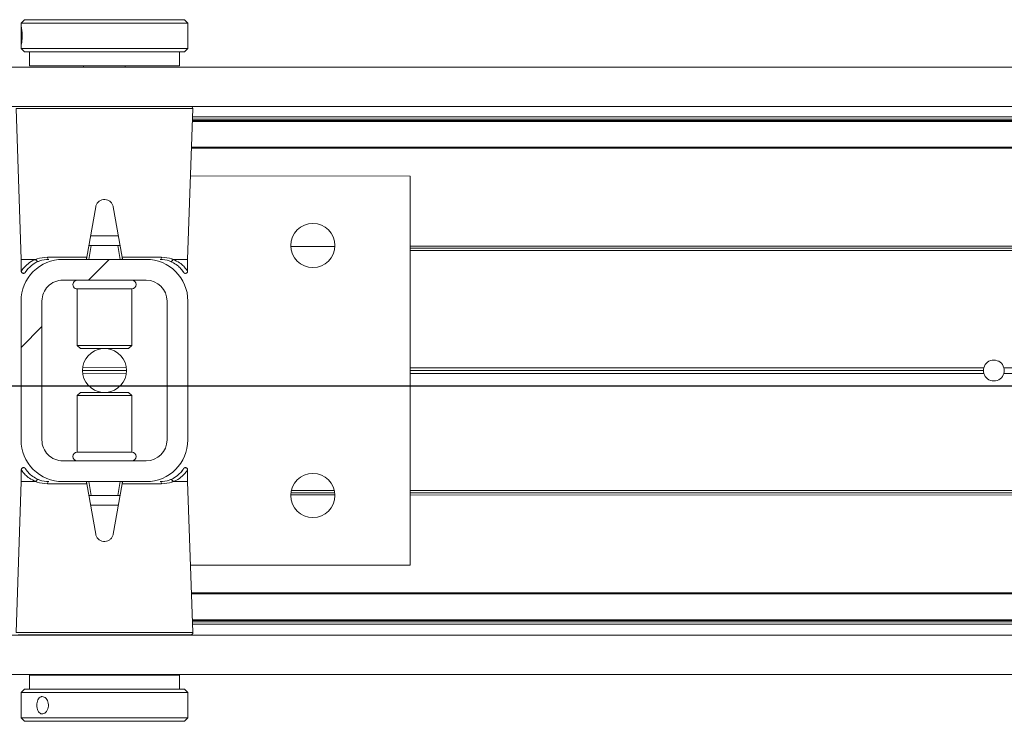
# Model space of a CAD drawing. Header units: feet. Extents: x 0 to 152508, y 0 to 59424.
# Tile 88 of 105: x 152331.128 to 152331.866, y 59421.628 to 59422.154. Entities that reach past the tile are written whole.
import ezdxf

# ---------------------------------------------------------------- set-up
doc = ezdxf.new("R2010")
doc.units = ezdxf.units.FT
doc.header["$LTSCALE"] = 0.05
doc.header["$MEASUREMENT"] = 0
doc.layers.add('Bridge plan$0$BR_P_Rail_Object', color=251, linetype='Continuous', lineweight=30)
doc.layers.add('Bridge plan$0$SC_Scratch7', color=252, linetype='Continuous', lineweight=0)

# ---------------------------------------------------------------- blocks, each defined once
blk = doc.blocks.new('Bridge plan$0$HIGH ST SCREENWALL_2 PANEL PLAN')
at = {"layer": 'Bridge plan$0$SC_Scratch7', "lineweight": 0}
h = blk.add_hatch(dxfattribs=at)
h.set_pattern_fill('ANSI32', color=256, scale=0.01, style=0, pattern_type=2)
h.set_pattern_definition([(44.99814199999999, (-13.82845416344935, -14.23345874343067), (-0.2651559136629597, 0.265173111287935), []), (44.99814199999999, (-13.65167782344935, -14.23346447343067), (-0.2651559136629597, 0.265173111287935), [])])
h.paths.add_polyline_path([(-6.403655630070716, 0.0840923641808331), (-6.403659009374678, -0.02007409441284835, 0.4142135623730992), (-6.372410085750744, -0.05132504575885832), (-6.309910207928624, -0.05132707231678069, 0.414213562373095), (-6.278659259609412, -0.02007814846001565), (-6.278655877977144, 0.08408830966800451, 0.414213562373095), (-6.30990480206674, 0.1153392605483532), (-6.372404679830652, 0.1153412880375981, 0.414213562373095)])
h.paths.add_polyline_path([(-6.294284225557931, -0.02007764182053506, -0.414213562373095), (-6.309909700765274, -0.03570210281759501), (-6.372409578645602, -0.03570007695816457, -0.414213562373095), (-6.388034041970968, -0.02007460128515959), (-6.388030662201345, 0.08409185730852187, -0.4142135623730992), (-6.372405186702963, 0.09971631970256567), (-6.30990530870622, 0.09971429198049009, -0.414213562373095), (-6.294280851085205, 0.08408881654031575)])
for p, q in [((-6.403648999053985, 0.2885353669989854), (-6.403649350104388, 0.2776911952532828)), ((-6.403648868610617, 0.2925335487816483), (-6.403648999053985, 0.2885353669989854)), ((-6.401148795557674, 0.2950334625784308), (-6.403648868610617, 0.2925335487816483)), ((-6.403648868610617, 0.2925335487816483), (-6.278649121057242, 0.2925294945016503)), ((-6.401148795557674, 0.2950334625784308), (-6.281149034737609, 0.2950295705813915)), ((-6.278649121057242, 0.2925294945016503), (-6.281149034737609, 0.2950295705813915)), ((-6.278649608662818, 0.277489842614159), (-6.278649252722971, 0.288464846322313)), ((-6.278649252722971, 0.288464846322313), (-6.278649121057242, 0.2925294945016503)), ((-6.403649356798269, 0.2774941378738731), (-6.403649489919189, 0.2734194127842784)), ((-6.403649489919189, 0.2734194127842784), (-6.401149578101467, 0.2709193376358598)), ((-6.403649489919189, 0.2734194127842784), (-6.278649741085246, 0.2734153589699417)), ((-6.28114981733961, 0.270915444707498), (-6.278649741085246, 0.2734153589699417)), ((-6.278649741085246, 0.2734153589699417), (-6.278649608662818, 0.277489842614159)), ((-6.401149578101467, 0.2709193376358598), (-6.28114981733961, 0.270915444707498)), ((-6.39739958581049, 0.2709192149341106), (-6.397399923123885, 0.260502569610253)), ((-6.284900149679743, 0.2604989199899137), (-6.284899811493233, 0.2709155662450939)), ((-8.335937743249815, 0.2595713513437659), (-4.346362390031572, 0.2594419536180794)), ((-6.284900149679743, 0.2604989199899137), (-6.397399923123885, 0.260502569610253)), ((-6.356775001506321, 0.2605012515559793), (-6.356775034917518, 0.2595071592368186)), ((-6.325525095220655, 0.2595061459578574), (-6.325525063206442, 0.2605002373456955)), ((-8.335938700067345, 0.230071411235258), (-4.346363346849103, 0.2299420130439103)), ((-6.407437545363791, 0.2284739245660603), (-6.403490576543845, 0.1153422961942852)), ((-6.341151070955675, 0.2284717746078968), (-6.407437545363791, 0.2284739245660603)), ((-6.274864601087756, 0.2284696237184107), (-6.341151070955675, 0.2284717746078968)), ((-6.278818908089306, 0.1153382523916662), (-6.274864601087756, 0.2284696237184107)), ((-6.275085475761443, 0.2221505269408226), (-4.503882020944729, 0.2220930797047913)), ((-4.51823836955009, 0.218627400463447), (-6.275206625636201, 0.21868438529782)), ((-4.518238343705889, 0.2194476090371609), (-6.275177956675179, 0.2195045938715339)), ((-6.275146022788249, 0.220418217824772), (-4.502613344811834, 0.2203607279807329)), ((-4.518238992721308, 0.1994345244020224), (-6.2758774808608, 0.1994915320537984)), ((-4.518239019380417, 0.1986143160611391), (-6.275906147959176, 0.1986713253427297)), ((-6.111986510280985, 0.1778327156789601), (-6.27663433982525, 0.1778380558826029)), ((-6.111995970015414, -0.1138333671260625), (-6.111986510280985, 0.1778327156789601)), ((-6.347715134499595, 0.1547104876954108), (-6.354379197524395, 0.116923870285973)), ((-6.327930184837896, 0.1169230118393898), (-6.334591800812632, 0.1547100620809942)), ((-6.330777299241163, 0.1330728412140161), (-6.351531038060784, 0.1330735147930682)), ((-6.351155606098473, 0.1257572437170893), (-6.352992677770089, 0.115340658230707)), ((-6.352094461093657, 0.125757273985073), (-6.351155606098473, 0.1257572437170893)), ((-6.331153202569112, 0.1257565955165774), (-6.351155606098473, 0.1257572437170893)), ((-6.329316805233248, 0.1153398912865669), (-6.331153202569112, 0.1257565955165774)), ((-6.331153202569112, 0.1257565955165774), (-6.330214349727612, 0.1257565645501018)), ((-6.201425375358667, 0.124919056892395), (-6.168384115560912, 0.1249179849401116)), ((-5.015427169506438, 0.1219639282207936), (-6.111988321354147, 0.1219994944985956)), ((-5.015635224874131, 0.1236305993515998), (-6.111988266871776, 0.1236661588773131)), ((-5.015483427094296, 0.1252972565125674), (-6.111988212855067, 0.1253328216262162)), ((-6.403490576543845, 0.1153422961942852), (-6.403490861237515, 0.1065799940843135)), ((-6.403490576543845, 0.1153422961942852), (-6.392603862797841, 0.1153419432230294)), ((-6.383945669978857, 0.1169248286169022), (-6.354379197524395, 0.116923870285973)), ((-6.30990480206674, 0.1153392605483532), (-6.372404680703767, 0.1153412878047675)), ((-6.327930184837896, 0.1169230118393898), (-6.298363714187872, 0.1169220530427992)), ((-6.289705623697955, 0.1153386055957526), (-6.278818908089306, 0.1153382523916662)), ((-6.278819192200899, 0.1065759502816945), (-6.278818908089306, 0.1153382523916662)), ((-6.399535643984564, 0.1069223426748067), (-6.398932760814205, 0.1076428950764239)), ((-6.309905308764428, 0.09971429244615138), (-6.372405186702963, 0.09971631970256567)), ((-6.361572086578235, 0.09315430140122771), (-6.361573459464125, 0.05083811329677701)), ((-6.361556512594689, 0.09315430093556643), (-6.361572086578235, 0.09315430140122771)), ((-6.320738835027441, 0.09315297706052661), (-6.361556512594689, 0.09315430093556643)), ((-6.320740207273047, 0.05083678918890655), (-6.320738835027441, 0.09315297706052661)), ((-6.403655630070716, 0.0840923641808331), (-6.403659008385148, -0.02007409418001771)), ((-6.388030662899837, 0.08409185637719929), (-6.388034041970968, -0.02007460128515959)), ((-6.294284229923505, -0.02007764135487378), (-6.294280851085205, 0.08408881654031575)), ((-6.278659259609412, -0.02007814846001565), (-6.27865588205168, 0.08408830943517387)), ((-6.361573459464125, 0.05083811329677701), (-6.359201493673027, 0.04846599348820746)), ((-6.36155788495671, 0.05083811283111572), (-6.361573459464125, 0.05083811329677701)), ((-6.320740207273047, 0.05083678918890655), (-6.36155788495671, 0.05083811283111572)), ((-6.359187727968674, 0.04846599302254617), (-6.359201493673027, 0.04846599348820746)), ((-6.323112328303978, 0.04846482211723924), (-6.359187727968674, 0.04846599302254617)), ((-6.323112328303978, 0.04846482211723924), (-6.320740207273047, 0.05083678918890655)), ((-6.324615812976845, 0.03200657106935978), (-6.357699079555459, 0.03200764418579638)), ((-6.324752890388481, 0.02988198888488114), (-6.357562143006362, 0.02988305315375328)), ((-6.324752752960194, 0.03413116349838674), (-6.357562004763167, 0.03413222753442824)), ((-5.682010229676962, 0.02986114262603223), (-6.111991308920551, 0.02987508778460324)), ((-5.682304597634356, 0.03198573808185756), (-6.111991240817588, 0.03199967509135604)), ((-5.682010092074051, 0.03411031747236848), (-6.111991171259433, 0.03412426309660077)), ((-4.636160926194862, 0.0298272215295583), (-5.666974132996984, 0.02986065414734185)), ((-4.636160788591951, 0.03407639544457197), (-5.666973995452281, 0.03410982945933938)), ((-6.359202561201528, 0.01554939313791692), (-6.361574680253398, 0.01317742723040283)), ((-6.359202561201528, 0.01554939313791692), (-6.323113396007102, 0.01554822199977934)), ((-6.320741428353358, 0.01317610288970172), (-6.323113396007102, 0.01554822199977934)), ((-6.361574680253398, 0.01317742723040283), (-6.361576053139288, -0.0291387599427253)), ((-6.361574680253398, 0.01317742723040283), (-6.320741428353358, 0.01317610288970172)), ((-6.320742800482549, -0.0291400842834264), (-6.320741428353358, 0.01317610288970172)), ((-6.361576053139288, -0.0291387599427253), (-6.320742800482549, -0.0291400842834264)), ((-6.372409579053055, -0.03570007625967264), (-6.309909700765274, -0.03570210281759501)), ((-6.403495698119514, -0.04256173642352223), (-6.40349598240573, -0.0513240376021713)), ((-6.28277924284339, -0.04290812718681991), (-6.283382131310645, -0.04362868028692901)), ((-6.278824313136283, -0.05132808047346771), (-6.278824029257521, -0.042565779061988)), ((-6.40349598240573, -0.0513240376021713), (-6.407450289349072, -0.1644554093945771)), ((-6.392609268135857, -0.05132439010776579), (-6.40349598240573, -0.0513240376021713)), ((-6.372410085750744, -0.05132504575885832), (-6.309910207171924, -0.05132707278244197)), ((-6.352998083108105, -0.05132567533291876), (-6.351161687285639, -0.06174238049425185)), ((-6.331159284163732, -0.061743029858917), (-6.329322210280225, -0.05132644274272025)), ((-6.278824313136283, -0.05132808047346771), (-6.28971102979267, -0.05132772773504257)), ((-6.274877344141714, -0.1644597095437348), (-6.278824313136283, -0.05132808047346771)), ((-6.354384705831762, -0.05290879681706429), (-6.383951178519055, -0.05290783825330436)), ((-6.347723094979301, -0.09069584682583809), (-6.354384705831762, -0.05290879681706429)), ((-6.32793569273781, -0.05290965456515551), (-6.334599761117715, -0.09069627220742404)), ((-6.298369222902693, -0.05291061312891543), (-6.32793569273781, -0.05290965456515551)), ((-6.168799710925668, -0.05799830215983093), (-6.201021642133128, -0.05799725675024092)), ((-5.015433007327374, -0.05803571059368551), (-6.111994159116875, -0.0580001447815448)), ((-6.351161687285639, -0.06174238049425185), (-6.352100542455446, -0.06174235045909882)), ((-6.351161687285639, -0.06174238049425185), (-6.331159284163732, -0.061743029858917)), ((-6.330220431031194, -0.06174306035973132), (-6.331159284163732, -0.061743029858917)), ((-6.168374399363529, -0.06133164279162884), (-6.201447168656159, -0.06133057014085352)), ((-6.168500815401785, -0.05966497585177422), (-6.201320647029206, -0.05966391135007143)), ((-5.015489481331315, -0.06136903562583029), (-6.111994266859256, -0.06133347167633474)), ((-5.015641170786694, -0.05970236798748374), (-6.111994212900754, -0.05966680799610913)), ((-6.351537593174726, -0.06905862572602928), (-6.33078385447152, -0.06905929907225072)), ((-6.276643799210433, -0.1138280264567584), (-6.111995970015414, -0.1138333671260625)), ((-4.518249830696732, -0.1347183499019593), (-6.275916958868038, -0.1346613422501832)), ((-4.518249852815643, -0.1354064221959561), (-6.275892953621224, -0.1353494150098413)), ((-4.518250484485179, -0.154863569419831), (-6.27521412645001, -0.1548065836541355)), ((-4.518250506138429, -0.1555516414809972), (-6.275190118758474, -0.1554946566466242)), ((-6.275158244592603, -0.156408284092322), (-4.502625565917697, -0.1564657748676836)), ((-6.275097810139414, -0.158140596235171), (-4.503894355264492, -0.1581980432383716)), ((-8.33595155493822, -0.1662611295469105), (-4.346376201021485, -0.1663905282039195)), ((-6.407450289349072, -0.1644554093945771), (-6.274877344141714, -0.1644597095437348)), ((-6.276516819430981, -0.1661573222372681), (-6.405810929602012, -0.1661531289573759)), ((-6.356788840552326, -0.1661547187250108), (-6.356788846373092, -0.1663253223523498)), ((-6.325538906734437, -0.1663263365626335), (-6.325538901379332, -0.1661557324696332)), ((-8.335952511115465, -0.1957610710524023), (-4.346377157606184, -0.1958904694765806)), ((-6.397414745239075, -0.1964847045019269), (-6.397415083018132, -0.2069013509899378)), ((-6.397414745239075, -0.1964847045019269), (-6.284914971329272, -0.1964883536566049)), ((-6.356789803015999, -0.1958252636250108), (-6.356789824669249, -0.1964860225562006)), ((-6.325539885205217, -0.1964870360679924), (-6.325539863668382, -0.1958262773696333)), ((-6.28491530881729, -0.2069049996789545), (-6.284914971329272, -0.1964883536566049)), ((-6.40366514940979, -0.2094011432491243), (-6.403665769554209, -0.228515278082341)), ((-6.401165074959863, -0.2069012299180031), (-6.40366514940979, -0.2094011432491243)), ((-6.387773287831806, -0.209401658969), (-6.40366514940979, -0.2094011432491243)), ((-6.38590888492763, -0.2069017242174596), (-6.401165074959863, -0.2069012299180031)), ((-6.278665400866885, -0.2094051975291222), (-6.387773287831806, -0.209401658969)), ((-6.281165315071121, -0.2069051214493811), (-6.38590888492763, -0.2069017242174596)), ((-6.278665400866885, -0.2094051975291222), (-6.281165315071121, -0.2069051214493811)), ((-6.278666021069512, -0.2285193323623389), (-6.278665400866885, -0.2094051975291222)), ((-6.403665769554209, -0.228515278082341), (-6.401165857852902, -0.2310153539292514)), ((-6.387773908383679, -0.2285157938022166), (-6.403665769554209, -0.228515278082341)), ((-6.278666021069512, -0.2285193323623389), (-6.387773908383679, -0.2285157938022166)), ((-6.281166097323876, -0.2310192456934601), (-6.278666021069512, -0.2285193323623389)), ((-6.385909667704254, -0.2310158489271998), (-6.401165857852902, -0.2310153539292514)), ((-6.281166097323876, -0.2310192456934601), (-6.385909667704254, -0.2310158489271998))]:
    blk.add_line(p, q, dxfattribs=at)
for centre in [(-6.184904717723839, 0.1257518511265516), (-6.184910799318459, -0.06174777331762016)]:
    blk.add_circle(centre, 0.01654163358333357, dxfattribs=at)
for centre, radius, start, end in [((-6.276504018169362, 0.2285269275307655), 0.001640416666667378, 357.9981416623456, 64.26156538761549), ((-6.372405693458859, 0.08409135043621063), 0.03124993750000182, 89.9981416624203, 179.9981416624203), ((-6.382519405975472, 0.1167468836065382), 0.001437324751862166, 172.888278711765, 257.8741882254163), ((-6.309905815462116, 0.0840893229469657), 0.03124993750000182, 359.9981416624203, 89.9981416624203), ((-6.299789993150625, 0.1167441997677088), 0.001437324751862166, 282.1220950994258, 7.108004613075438), ((-6.372405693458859, 0.08409135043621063), 0.01562496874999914, 89.9981416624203, 179.9981416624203), ((-6.361571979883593, 0.09643513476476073), 0.003280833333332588, 89.99814166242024, 269.9981416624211), ((-6.320738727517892, 0.09643381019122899), 0.003280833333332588, 269.9981416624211, 89.99814166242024), ((-6.309905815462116, 0.0840893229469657), 0.01562496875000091, 359.9981416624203, 89.9981416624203), ((-6.341157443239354, 0.03200710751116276), 0.01654163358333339, 95.75174432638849, 264.2445389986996), ((-6.341157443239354, 0.03200710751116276), 0.01654163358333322, 275.7517443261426, 84.24453899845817), ((-5.674492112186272, 0.03198548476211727), 0.007812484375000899, 15.77834138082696, 164.2179419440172), ((-5.674492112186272, 0.03198548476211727), 0.007812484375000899, 164.2179419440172, 179.9981416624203), ((-5.674492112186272, 0.03198548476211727), 0.007812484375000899, 179.9981416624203, 195.7783413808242), ((-5.674492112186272, 0.03198548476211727), 0.007812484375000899, 195.7783413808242, 344.2179419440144), ((-5.674492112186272, 0.03198548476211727), 0.007812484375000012, 344.2179419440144, 359.9981416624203), ((-5.674492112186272, 0.03198548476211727), 0.007812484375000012, 359.9981416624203, 15.77834138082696), ((-6.372409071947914, -0.02007510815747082), 0.03124993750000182, 179.9981416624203, 269.9981416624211), ((-6.372409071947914, -0.02007510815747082), 0.01562496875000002, 179.9981416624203, 269.9981416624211), ((-6.309909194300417, -0.02007713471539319), 0.03124993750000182, 269.9981416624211, 359.9981416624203), ((-6.309909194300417, -0.02007713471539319), 0.01562496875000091, 269.9981416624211, 359.9981416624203), ((-6.3615761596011, -0.03241959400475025), 0.00328083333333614, 89.99814166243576, 269.9981416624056), ((-6.320742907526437, -0.03242091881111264), 0.00328083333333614, 269.9981416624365, 89.99814166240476), ((-6.382524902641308, -0.05272998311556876), 0.00143732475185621, 102.1220950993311, 187.1080046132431), ((-6.299795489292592, -0.05273266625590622), 0.001437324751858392, 352.8882787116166, 77.8741882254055), ((-6.276516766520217, -0.1645169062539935), 0.00164041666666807, 269.9981416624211, 1.998141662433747)]:
    blk.add_arc(centre, radius, start, end, dxfattribs=at)
for points, knots in [([(-6.40356878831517, 0.2829764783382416), (-6.403572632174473, 0.2837063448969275), (-6.403580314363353, 0.2851659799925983), (-6.403627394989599, 0.2871101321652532), (-6.403658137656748, 0.2885934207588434), (-6.403633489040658, 0.2894459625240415), (-6.403527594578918, 0.2895684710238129), (-6.403349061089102, 0.2889520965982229), (-6.403138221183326, 0.287667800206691), (-6.402954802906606, 0.2858533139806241), (-6.402857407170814, 0.2837120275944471), (-6.402878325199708, 0.2814922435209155), (-6.403009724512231, 0.2794431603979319), (-6.403209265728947, 0.2777872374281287), (-6.40341617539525, 0.2767111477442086), (-6.403573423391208, 0.2763418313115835), (-6.403650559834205, 0.2767182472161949), (-6.403652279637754, 0.2777939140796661), (-6.403611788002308, 0.2794518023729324), (-6.403574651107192, 0.2812811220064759), (-6.403570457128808, 0.2824946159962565), (-6.40356878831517, 0.2829764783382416)], [0, 0, 0, 0, 0.05349003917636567, 0.1069730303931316, 0.1606387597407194, 0.2144249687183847, 0.2680134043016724, 0.3213959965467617, 0.3748823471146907, 0.428621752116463, 0.4823711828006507, 0.5358682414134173, 0.5892453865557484, 0.642821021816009, 0.6966044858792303, 0.7502816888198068, 0.8037058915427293, 0.857123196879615, 0.9107890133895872, 0.9645754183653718, 1, 1, 1, 1]), ([(-6.278656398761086, 0.2774898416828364), (-6.278654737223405, 0.2776106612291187), (-6.278648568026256, 0.2780594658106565), (-6.278689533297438, 0.2794668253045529), (-6.278726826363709, 0.2814907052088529), (-6.278733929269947, 0.2837263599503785), (-6.278703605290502, 0.2858388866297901), (-6.278657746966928, 0.2875301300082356), (-6.278655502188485, 0.2881909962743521), (-6.278654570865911, 0.2884648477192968)], [0, 0, 0, 0, 0.06072773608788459, 0.2255858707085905, 0.390818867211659, 0.5554446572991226, 0.7194280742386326, 0.8837361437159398, 1, 1, 1, 1]), ([(-6.334591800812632, 0.1547100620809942), (-6.334794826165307, 0.1554359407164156), (-6.335200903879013, 0.1568878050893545), (-6.336679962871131, 0.1586527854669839), (-6.338612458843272, 0.1598525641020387), (-6.340843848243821, 0.1603359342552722), (-6.343094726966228, 0.160058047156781), (-6.345126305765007, 0.1590586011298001), (-6.346714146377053, 0.1574442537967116), (-6.347474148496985, 0.1558697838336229), (-6.347670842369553, 0.1549235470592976), (-6.347715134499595, 0.1547104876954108)], [0, 0, 0, 0, 0.1209405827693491, 0.2418986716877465, 0.3631789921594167, 0.4839141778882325, 0.6036428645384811, 0.7231756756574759, 0.8435617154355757, 0.9647756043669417, 1, 1, 1, 1]), ([(-6.352094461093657, 0.125757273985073), (-6.352198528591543, 0.1257620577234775), (-6.352407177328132, 0.1257716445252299), (-6.352609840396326, 0.1258829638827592), (-6.352705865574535, 0.1260797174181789), (-6.352714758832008, 0.1263307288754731), (-6.35268308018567, 0.1265312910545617), (-6.352668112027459, 0.126626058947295)], [0, 0, 0, 0, 0.2090964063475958, 0.4192230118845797, 0.614313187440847, 0.8177607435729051, 1, 1, 1, 1]), ([(-6.329640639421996, 0.1266253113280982), (-6.329620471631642, 0.1264917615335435), (-6.329579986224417, 0.1262236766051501), (-6.329641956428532, 0.1259404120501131), (-6.329838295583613, 0.1257934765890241), (-6.330051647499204, 0.1257588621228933), (-6.330182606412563, 0.1257570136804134), (-6.330214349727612, 0.1257565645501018)], [0, 0, 0, 0, 0.2596090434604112, 0.5211299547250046, 0.7440978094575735, 0.9379679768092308, 1, 1, 1, 1]), ([(-6.40341336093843, 0.1065783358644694), (-6.403438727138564, 0.1065416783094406), (-6.403782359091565, 0.1060450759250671), (-6.402468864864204, 0.1081005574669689), (-6.39961876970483, 0.1112171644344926), (-6.396022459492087, 0.1138677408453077), (-6.393333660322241, 0.1150272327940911), (-6.392603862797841, 0.1153419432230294)], [0, 0, 0, 0, 0.02419217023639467, 0.3277420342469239, 0.606783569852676, 0.8932725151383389, 1, 1, 1, 1]), ([(-6.39056883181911, 0.1138477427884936), (-6.391250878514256, 0.1135474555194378), (-6.393679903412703, 0.1124780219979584), (-6.396951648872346, 0.1100133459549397), (-6.39954080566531, 0.1071082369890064), (-6.400725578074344, 0.105200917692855), (-6.400405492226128, 0.1056764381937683), (-6.400376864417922, 0.1057189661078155)], [0, 0, 0, 0, 0.1078427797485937, 0.3840685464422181, 0.6668848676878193, 0.9702082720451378, 1, 1, 1, 1]), ([(-6.392603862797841, 0.1153419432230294), (-6.392595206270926, 0.1153417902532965), (-6.392580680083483, 0.1153415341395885), (-6.392562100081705, 0.115339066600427), (-6.392549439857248, 0.1153358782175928), (-6.392539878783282, 0.1153318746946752), (-6.392533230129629, 0.1153274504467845), (-6.392529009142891, 0.1153220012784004), (-6.392527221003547, 0.1153181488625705), (-6.392526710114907, 0.1153155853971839), (-6.392526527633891, 0.1153146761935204)], [0, 0, 0, 0, 0.3215596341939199, 0.5397412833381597, 0.6888517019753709, 0.79191255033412, 0.9005355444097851, 0.9440219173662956, 0.9801240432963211, 1, 1, 1, 1]), ([(-6.392526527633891, 0.1153146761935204), (-6.392503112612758, 0.1153237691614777), (-6.392192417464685, 0.1154444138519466), (-6.389706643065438, 0.116368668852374), (-6.386644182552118, 0.1166643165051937), (-6.383945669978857, 0.1169248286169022)], [0, 0, 0, 0, 0.009594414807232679, 0.1272952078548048, 1, 1, 1, 1]), ([(-6.392526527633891, 0.1153146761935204), (-6.392483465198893, 0.1151354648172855), (-6.392397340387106, 0.1147770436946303), (-6.392090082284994, 0.1143079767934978), (-6.391690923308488, 0.1139583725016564), (-6.391231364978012, 0.1137676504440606), (-6.390892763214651, 0.113761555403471), (-6.390677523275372, 0.1138085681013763), (-6.39061053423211, 0.11383271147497), (-6.39056883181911, 0.1138477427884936)], [0, 0, 0, 0, 0.1824633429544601, 0.3649266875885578, 0.5473901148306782, 0.7298544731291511, 0.9123202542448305, 0.9454189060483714, 1, 1, 1, 1]), ([(-6.382821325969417, 0.1153416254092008), (-6.385267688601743, 0.1150999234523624), (-6.38807475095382, 0.1148225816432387), (-6.390284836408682, 0.113958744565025), (-6.39056883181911, 0.1138477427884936)], [0, 0, 0, 0, 0.8715029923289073, 1, 1, 1, 1]), ([(-6.354379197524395, 0.116923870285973), (-6.354412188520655, 0.1167367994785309), (-6.354478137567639, 0.1163628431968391), (-6.35456349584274, 0.1158788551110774), (-6.354626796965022, 0.1155199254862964), (-6.354655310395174, 0.1153582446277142), (-6.354657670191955, 0.1153448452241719), (-6.354658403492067, 0.1153407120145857)], [0, 0, 0, 0, 0.2211044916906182, 0.4419883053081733, 0.6682230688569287, 0.8976805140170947, 1, 1, 1, 1]), ([(-6.327651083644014, 0.115339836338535), (-6.327654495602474, 0.1153591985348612), (-6.327661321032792, 0.1153979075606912), (-6.327713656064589, 0.1156947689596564), (-6.32779069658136, 0.1161317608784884), (-6.327868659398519, 0.1165740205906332), (-6.327916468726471, 0.1168451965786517), (-6.327930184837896, 0.1169230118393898)], [0, 0, 0, 0, 0.2253311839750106, 0.4504917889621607, 0.6794496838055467, 0.9080175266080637, 1, 1, 1, 1]), ([(-6.291740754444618, 0.1138445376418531), (-6.292024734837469, 0.1139555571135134), (-6.294234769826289, 0.1148195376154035), (-6.297041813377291, 0.11509706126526), (-6.299488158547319, 0.1153389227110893)], [0, 0, 0, 0, 0.1284970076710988, 1, 1, 1, 1]), ([(-6.298363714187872, 0.1169220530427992), (-6.295665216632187, 0.1166613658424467), (-6.292602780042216, 0.1163655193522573), (-6.290117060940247, 0.1154411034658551), (-6.289806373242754, 0.1153204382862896), (-6.289782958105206, 0.1153113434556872)], [0, 0, 0, 0, 0.8727047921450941, 0.9904055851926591, 1, 1, 1, 1]), ([(-6.289782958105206, 0.1153113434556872), (-6.289826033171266, 0.1151321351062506), (-6.289912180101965, 0.1147737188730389), (-6.290219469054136, 0.1143046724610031), (-6.290618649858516, 0.1139550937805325), (-6.291078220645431, 0.1137644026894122), (-6.291416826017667, 0.1137583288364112), (-6.291632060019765, 0.1138053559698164), (-6.291699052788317, 0.1138295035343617), (-6.291740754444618, 0.1138445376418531)], [0, 0, 0, 0, 0.1824633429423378, 0.3649266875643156, 0.5473901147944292, 0.7298544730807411, 0.9123202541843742, 0.9454189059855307, 1, 1, 1, 1]), ([(-6.282897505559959, 0.1070951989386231), (-6.282426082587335, 0.106407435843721), (-6.28145741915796, 0.1049942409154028), (-6.282298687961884, 0.1063706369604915), (-6.284313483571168, 0.1088959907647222), (-6.28721349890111, 0.1116084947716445), (-6.290190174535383, 0.1130786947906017), (-6.291740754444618, 0.1138445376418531)], [0, 0, 0, 0, 0.216466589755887, 0.4447885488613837, 0.6224134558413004, 0.8033112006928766, 1, 1, 1, 1]), ([(-6.289782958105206, 0.1153113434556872), (-6.289782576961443, 0.1153129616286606), (-6.28978170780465, 0.1153166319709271), (-6.289778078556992, 0.1153221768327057), (-6.289766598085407, 0.1153315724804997), (-6.289741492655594, 0.1153374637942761), (-6.289719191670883, 0.1153381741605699), (-6.289705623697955, 0.1153386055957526)], [0, 0, 0, 0, 0.03580645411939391, 0.08120784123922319, 0.1683558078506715, 0.4940119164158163, 1, 1, 1, 1]), ([(-6.289705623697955, 0.1153386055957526), (-6.288013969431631, 0.1145189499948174), (-6.28478976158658, 0.1129567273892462), (-6.281602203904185, 0.1100966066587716), (-6.279292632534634, 0.1072535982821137), (-6.279034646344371, 0.1068109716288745), (-6.278896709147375, 0.106574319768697)], [0, 0, 0, 0, 0.2571529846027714, 0.490121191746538, 0.7273915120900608, 1, 1, 1, 1]), ([(-6.403475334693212, 0.1065780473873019), (-6.403480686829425, 0.1064649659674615), (-6.403494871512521, 0.106165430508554), (-6.403328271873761, 0.1056881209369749), (-6.402974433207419, 0.1052231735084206), (-6.402476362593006, 0.1049141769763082), (-6.401949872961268, 0.1048040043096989), (-6.401491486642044, 0.1048486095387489), (-6.401134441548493, 0.104977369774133), (-6.400868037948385, 0.1051430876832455), (-6.400686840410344, 0.1053038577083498), (-6.400578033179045, 0.1054292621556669), (-6.400528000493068, 0.1054954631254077), (-6.400502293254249, 0.1055315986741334), (-6.400480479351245, 0.1055637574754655), (-6.400455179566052, 0.1056029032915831), (-6.400426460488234, 0.1056501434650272), (-6.400279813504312, 0.105873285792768), (-6.399973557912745, 0.1064075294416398), (-6.39945145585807, 0.1070398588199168), (-6.399365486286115, 0.1071439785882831)], [0, 0, 0, 0, 0.02130453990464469, 0.05643219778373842, 0.0926456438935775, 0.1300030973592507, 0.164520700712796, 0.1924100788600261, 0.2159615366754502, 0.2356471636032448, 0.2513168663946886, 0.2619547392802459, 0.2675243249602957, 0.2724181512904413, 0.2795765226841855, 0.2941373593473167, 0.340066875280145, 0.5236046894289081, 0.9215570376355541, 1, 1, 1, 1]), ([(-6.282906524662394, 0.1070875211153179), (-6.282686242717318, 0.1067990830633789), (-6.282098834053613, 0.1060299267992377), (-6.281926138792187, 0.1057082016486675), (-6.281852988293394, 0.1055976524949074), (-6.281838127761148, 0.1055709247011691), (-6.281782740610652, 0.105492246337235), (-6.281718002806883, 0.1054072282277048), (-6.281575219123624, 0.1052494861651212), (-6.281315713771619, 0.1050456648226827), (-6.280883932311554, 0.1048461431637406), (-6.280314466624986, 0.1047903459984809), (-6.279721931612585, 0.1049575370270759), (-6.279258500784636, 0.1053002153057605), (-6.27896602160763, 0.1057290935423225), (-6.278839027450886, 0.1061435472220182), (-6.278806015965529, 0.1064261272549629), (-6.278825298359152, 0.1065632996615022), (-6.278828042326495, 0.1065828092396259)], [0, 0, 0, 0, 0.239494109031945, 0.6386401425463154, 0.690387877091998, 0.7194794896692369, 0.7258785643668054, 0.7320686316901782, 0.746010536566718, 0.7666494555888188, 0.7961242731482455, 0.8367373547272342, 0.8745890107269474, 0.912743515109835, 0.945910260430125, 0.9731441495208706, 0.9961802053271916, 1, 1, 1, 1]), ([(-6.399408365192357, -0.04307330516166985), (-6.399628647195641, -0.04278486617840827), (-6.400216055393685, -0.04201571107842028), (-6.400388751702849, -0.04169398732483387), (-6.400461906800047, -0.04158343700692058), (-6.40047676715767, -0.04155670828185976), (-6.400532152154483, -0.04147803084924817), (-6.400596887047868, -0.0413930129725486), (-6.40073967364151, -0.04123527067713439), (-6.400999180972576, -0.04103144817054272), (-6.401430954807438, -0.04083192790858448), (-6.402000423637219, -0.0407761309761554), (-6.402592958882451, -0.04094332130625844), (-6.403056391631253, -0.04128599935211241), (-6.40334887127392, -0.04171487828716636), (-6.403475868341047, -0.04212933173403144), (-6.403508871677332, -0.04241191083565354), (-6.403489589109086, -0.04254908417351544), (-6.403486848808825, -0.0425685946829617)], [0, 0, 0, 0, 0.239494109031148, 0.6386401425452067, 0.6903878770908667, 0.7194794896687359, 0.7258785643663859, 0.7320686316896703, 0.746010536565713, 0.7666494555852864, 0.7961242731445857, 0.8367373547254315, 0.8745890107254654, 0.9127435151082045, 0.9459102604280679, 0.9731441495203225, 0.9961802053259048, 1, 1, 1, 1]), ([(-6.392609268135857, -0.05132439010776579), (-6.394300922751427, -0.05050473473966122), (-6.397525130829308, -0.04894251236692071), (-6.400712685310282, -0.04608239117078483), (-6.40302225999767, -0.04323938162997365), (-6.403280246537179, -0.04279675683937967), (-6.403418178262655, -0.04256010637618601)], [0, 0, 0, 0, 0.2571529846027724, 0.4901211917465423, 0.7273915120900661, 1, 1, 1, 1]), ([(-6.399417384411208, -0.04308098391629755), (-6.399888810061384, -0.04239322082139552), (-6.400857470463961, -0.04098002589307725), (-6.400016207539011, -0.04235642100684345), (-6.398001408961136, -0.04488177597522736), (-6.395101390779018, -0.04759427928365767), (-6.392124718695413, -0.04906447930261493), (-6.390574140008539, -0.04983032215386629)], [0, 0, 0, 0, 0.2164665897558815, 0.4447885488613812, 0.6224134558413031, 0.8033112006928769, 1, 1, 1, 1]), ([(-6.291746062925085, -0.04983352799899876), (-6.291064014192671, -0.04953324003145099), (-6.288634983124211, -0.04846380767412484), (-6.285363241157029, -0.04599913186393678), (-6.282774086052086, -0.04309402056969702), (-6.281589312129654, -0.04118670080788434), (-6.281909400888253, -0.0416622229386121), (-6.281938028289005, -0.04170475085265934)], [0, 0, 0, 0, 0.107842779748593, 0.3840685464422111, 0.666884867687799, 0.9702082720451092, 1, 1, 1, 1]), ([(-6.278901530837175, -0.04256411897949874), (-6.278876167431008, -0.04252746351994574), (-6.278532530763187, -0.0420308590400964), (-6.279846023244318, -0.04408634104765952), (-6.282696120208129, -0.04720294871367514), (-6.28629243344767, -0.04985352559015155), (-6.288981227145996, -0.0510130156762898), (-6.28971102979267, -0.05132772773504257)], [0, 0, 0, 0, 0.02419217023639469, 0.3277420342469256, 0.6067835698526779, 0.8932725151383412, 1, 1, 1, 1]), ([(-6.278839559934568, -0.04256383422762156), (-6.278834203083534, -0.04245075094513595), (-6.278820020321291, -0.04215121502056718), (-6.278986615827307, -0.04167390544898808), (-6.279340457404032, -0.04120895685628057), (-6.27983852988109, -0.04089996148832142), (-6.280365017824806, -0.04078978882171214), (-6.280823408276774, -0.04083439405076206), (-6.281180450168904, -0.0409631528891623), (-6.281446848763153, -0.0411288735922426), (-6.281628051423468, -0.04128964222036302), (-6.281736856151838, -0.04141504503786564), (-6.281786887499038, -0.04148124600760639), (-6.281812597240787, -0.04151738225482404), (-6.281834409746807, -0.04154954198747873), (-6.281859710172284, -0.04158868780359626), (-6.281888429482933, -0.04163592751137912), (-6.282035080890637, -0.04185906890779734), (-6.282341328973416, -0.04239331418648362), (-6.282863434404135, -0.04302564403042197), (-6.282949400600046, -0.0431297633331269)], [0, 0, 0, 0, 0.02130453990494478, 0.05643219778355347, 0.09264564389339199, 0.1300030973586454, 0.1645207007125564, 0.1924100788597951, 0.215961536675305, 0.2356471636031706, 0.2513168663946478, 0.2619547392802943, 0.2675243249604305, 0.2724181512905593, 0.279576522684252, 0.2941373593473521, 0.3400668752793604, 0.5236046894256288, 0.9215570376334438, 1, 1, 1, 1]), ([(-6.392531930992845, -0.05129712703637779), (-6.39253231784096, -0.05129874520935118), (-6.392533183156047, -0.0513024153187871), (-6.392536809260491, -0.05130795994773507), (-6.392548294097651, -0.0513173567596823), (-6.392573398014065, -0.05132324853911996), (-6.392595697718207, -0.05132395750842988), (-6.392609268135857, -0.05132439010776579)], [0, 0, 0, 0, 0.03580645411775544, 0.08120784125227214, 0.1683558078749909, 0.4940119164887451, 1, 1, 1, 1]), ([(-6.392531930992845, -0.05129712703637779), (-6.392488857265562, -0.05111791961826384), (-6.392402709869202, -0.0507595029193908), (-6.392095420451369, -0.05029045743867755), (-6.391696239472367, -0.0499408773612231), (-6.391236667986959, -0.04975018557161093), (-6.390898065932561, -0.04974411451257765), (-6.39068283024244, -0.049791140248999), (-6.39061584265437, -0.04981528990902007), (-6.390574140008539, -0.04983032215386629)], [0, 0, 0, 0, 0.1824633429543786, 0.3649266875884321, 0.5473901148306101, 0.729854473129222, 0.9123202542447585, 0.9454189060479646, 1, 1, 1, 1]), ([(-6.383951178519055, -0.05290783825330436), (-6.386649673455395, -0.05264715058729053), (-6.389712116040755, -0.05235130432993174), (-6.39219782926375, -0.05142688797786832), (-6.392508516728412, -0.05130622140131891), (-6.392531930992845, -0.05129712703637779)], [0, 0, 0, 0, 0.8727047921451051, 0.9904055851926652, 1, 1, 1, 1]), ([(-6.390574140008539, -0.04983032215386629), (-6.390290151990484, -0.04994134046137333), (-6.388080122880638, -0.05080532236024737), (-6.385273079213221, -0.05108284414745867), (-6.382826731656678, -0.05132470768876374)], [0, 0, 0, 0, 0.1284970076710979, 1, 1, 1, 1]), ([(-6.354663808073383, -0.05132562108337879), (-6.354660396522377, -0.05134498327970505), (-6.354653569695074, -0.05138369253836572), (-6.35460123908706, -0.05168055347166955), (-6.354524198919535, -0.05211754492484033), (-6.354446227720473, -0.05255980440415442), (-6.354398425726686, -0.05283098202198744), (-6.354384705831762, -0.05290879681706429)], [0, 0, 0, 0, 0.2253311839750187, 0.4504917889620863, 0.6794496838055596, 0.9080175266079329, 1, 1, 1, 1]), ([(-6.32793569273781, -0.05290965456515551), (-6.327902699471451, -0.05272258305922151), (-6.327836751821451, -0.05234862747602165), (-6.327751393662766, -0.05186463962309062), (-6.327688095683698, -0.05150570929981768), (-6.327659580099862, -0.05134402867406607), (-6.327657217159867, -0.05133062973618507), (-6.327656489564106, -0.05132649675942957)], [0, 0, 0, 0, 0.221104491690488, 0.441988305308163, 0.6682230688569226, 0.8976805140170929, 1, 1, 1, 1]), ([(-6.299493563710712, -0.05132741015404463), (-6.2970472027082, -0.05108570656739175), (-6.294240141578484, -0.05080836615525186), (-6.292030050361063, -0.04994452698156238), (-6.291746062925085, -0.04983352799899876)], [0, 0, 0, 0, 0.8715029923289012, 1, 1, 1, 1]), ([(-6.289788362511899, -0.05130045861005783), (-6.28981177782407, -0.05130955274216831), (-6.290122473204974, -0.05143019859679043), (-6.29260825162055, -0.05235445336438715), (-6.295670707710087, -0.05265010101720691), (-6.298369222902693, -0.05291061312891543)], [0, 0, 0, 0, 0.009594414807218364, 0.1272952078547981, 1, 1, 1, 1]), ([(-6.289788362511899, -0.05130045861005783), (-6.289831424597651, -0.05112124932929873), (-6.289917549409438, -0.05076282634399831), (-6.290224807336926, -0.05029376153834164), (-6.29062396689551, -0.04994415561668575), (-6.291083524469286, -0.04975343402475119), (-6.29142212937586, -0.04974734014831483), (-6.291637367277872, -0.04979435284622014), (-6.291704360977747, -0.0498184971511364), (-6.291746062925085, -0.04983352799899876)], [0, 0, 0, 0, 0.1824633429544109, 0.3649266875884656, 0.5473901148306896, 0.7298544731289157, 0.9123202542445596, 0.9454189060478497, 1, 1, 1, 1]), ([(-6.28971102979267, -0.05132772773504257), (-6.289719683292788, -0.05132757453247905), (-6.289734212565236, -0.05132731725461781), (-6.289752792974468, -0.05132485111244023), (-6.289765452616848, -0.05132166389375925), (-6.289775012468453, -0.0513176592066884), (-6.289781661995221, -0.05131323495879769), (-6.289785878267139, -0.05130778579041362), (-6.289787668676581, -0.05130393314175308), (-6.289788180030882, -0.05130137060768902), (-6.289788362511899, -0.05130045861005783)], [0, 0, 0, 0, 0.3215596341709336, 0.5397412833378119, 0.6888517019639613, 0.7919125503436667, 0.9005355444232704, 0.9440219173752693, 0.9801240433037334, 1, 1, 1, 1]), ([(-6.35267425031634, -0.0626110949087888), (-6.352694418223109, -0.06247754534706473), (-6.352734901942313, -0.06220945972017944), (-6.352672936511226, -0.06192619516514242), (-6.352476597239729, -0.06177926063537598), (-6.352263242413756, -0.06174464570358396), (-6.352132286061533, -0.06174279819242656), (-6.352100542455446, -0.06174235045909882)], [0, 0, 0, 0, 0.2596090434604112, 0.5211299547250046, 0.7440978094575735, 0.9379679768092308, 1, 1, 1, 1]), ([(-6.330220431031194, -0.06174306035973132), (-6.330116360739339, -0.06174784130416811), (-6.32990771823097, -0.06175742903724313), (-6.329705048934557, -0.06186874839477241), (-6.32960902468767, -0.06206550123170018), (-6.329600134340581, -0.06231651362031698), (-6.329631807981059, -0.06251707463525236), (-6.329646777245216, -0.06261184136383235)], [0, 0, 0, 0, 0.2090964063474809, 0.41922301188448, 0.614313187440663, 0.8177607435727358, 1, 1, 1, 1]), ([(-6.334599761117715, -0.09069627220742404), (-6.334802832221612, -0.09142213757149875), (-6.335209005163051, -0.0928739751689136), (-6.336688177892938, -0.09463886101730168), (-6.338620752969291, -0.09583851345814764), (-6.340852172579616, -0.09632173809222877), (-6.343103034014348, -0.09604370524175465), (-6.345134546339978, -0.09504412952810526), (-6.346722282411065, -0.09342967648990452), (-6.347482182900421, -0.0918551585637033), (-6.347678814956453, -0.09090890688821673), (-6.347723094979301, -0.09069584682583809)], [0, 0, 0, 0, 0.1209405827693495, 0.2418986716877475, 0.3631789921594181, 0.4839141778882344, 0.6036428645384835, 0.7231756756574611, 0.843561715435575, 0.9647756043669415, 1, 1, 1, 1]), ([(-6.387773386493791, -0.2124483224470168), (-6.387281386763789, -0.2125199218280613), (-6.386297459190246, -0.2126631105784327), (-6.384922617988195, -0.2137786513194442), (-6.3838454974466, -0.2154245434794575), (-6.38321315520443, -0.217485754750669), (-6.383121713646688, -0.2197070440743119), (-6.383580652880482, -0.2218397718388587), (-6.384521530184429, -0.2236500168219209), (-6.385815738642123, -0.2249379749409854), (-6.38729030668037, -0.2255528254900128), (-6.388758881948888, -0.2254245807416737), (-6.390060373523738, -0.2245733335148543), (-6.391073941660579, -0.2230929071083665), (-6.391714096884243, -0.2211434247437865), (-6.391930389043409, -0.2189470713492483), (-6.391709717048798, -0.2167584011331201), (-6.391069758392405, -0.2148153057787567), (-6.390054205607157, -0.2133439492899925), (-6.388894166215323, -0.2125602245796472), (-6.388091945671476, -0.212480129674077), (-6.387773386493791, -0.2124483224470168)], [0, 0, 0, 0, 0.05349092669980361, 0.1069749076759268, 0.1606395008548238, 0.2144261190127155, 0.2680150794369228, 0.3213949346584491, 0.3748804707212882, 0.4286210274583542, 0.4823693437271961, 0.5358670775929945, 0.5892470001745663, 0.6428222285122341, 0.696605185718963, 0.7502835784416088, 0.8037058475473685, 0.8571211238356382, 0.9107880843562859, 0.964574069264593, 1, 1, 1, 1])]:
    blk.add_open_spline(points, degree=3, knots=knots, dxfattribs=at)
blk = doc.blocks.new('Bridge plan')
at = {"layer": 'Bridge plan$0$BR_P_Rail_Object', "lineweight": -3}
blk.add_line((1828212.789513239, 711623.1422486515), (1828067.901254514, 711623.142248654), dxfattribs=at)
at = {"layer": 'Bridge plan$0$SC_Scratch7', "lineweight": -3, "rotation": 359.99976902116}
blk.add_blockref('Bridge plan$0$HIGH ST SCREENWALL_2 PANEL PLAN', (1828076.595478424, 711623.1218667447), dxfattribs=at)
blk = doc.blocks.new('Trellis Base')
blk.add_blockref('Bridge plan', (-1675739.0632623, -652201.2630976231))

msp = doc.modelspace()

# ---------------------------------------------------------------- block references
msp.add_blockref('Trellis Base', (0, 0))

doc.saveas('drawing.dxf')
